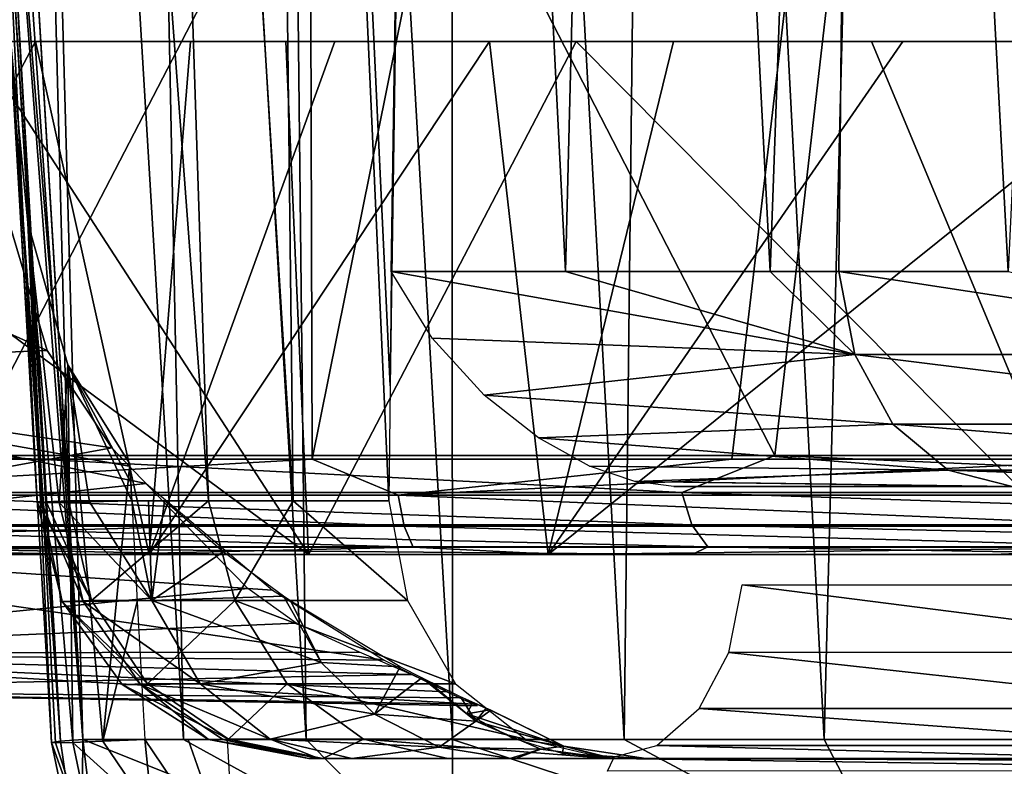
# Model space of a CAD drawing. Header units: millimetres. Extents: x -148 to 148, y -43 to 91.
# Tile 10 of 149: x -111 to -100, y -38 to -30. Entities that reach past the tile are written whole.
import ezdxf

# ---------------------------------------------------------------- set-up
doc = ezdxf.new("R2010")
doc.units = ezdxf.units.MM
doc.header["$LTSCALE"] = 65.185185
for name, color, linetype in [('140', 7, 'CONTINUOUS'), ('141', 7, 'CONTINUOUS'), ('147', 7, 'CONTINUOUS'), ('178', 7, 'CONTINUOUS'), ('183', 7, 'CONTINUOUS'), ('185', 7, 'CONTINUOUS'), ('201', 7, 'CONTINUOUS'), ('211', 7, 'CONTINUOUS'), ('221', 7, 'CONTINUOUS'), ('27', 7, 'CONTINUOUS'), ('30', 7, 'CONTINUOUS'), ('307', 7, 'CONTINUOUS'), ('317', 7, 'CONTINUOUS'), ('34', 7, 'CONTINUOUS'), ('35', 7, 'CONTINUOUS'), ('38', 7, 'CONTINUOUS'), ('39', 7, 'CONTINUOUS'), ('40', 7, 'CONTINUOUS'), ('50', 7, 'CONTINUOUS'), ('52', 7, 'CONTINUOUS'), ('62', 7, 'CONTINUOUS'), ('80', 7, 'CONTINUOUS')]:
    doc.layers.add(name, color=color, linetype=linetype)

msp = doc.modelspace()

# ---------------------------------------------------------------- linework, layer by layer
at = {"layer": '140', "color": 7, "linetype": 'Continuous'}
for points in [[(-104.022, -34.75, -21.032), (-100.424, -34.75, -25.854), (-79.996, -34.75, -23.676), (-104.022, -34.75, -21.032)], [(-79.789, -34.75, -20.77), (-104.022, -34.75, -21.032), (-79.996, -34.75, -23.676), (-79.789, -34.75, -20.77)], [(-103.951, -34.75, -20.97), (-104.022, -34.75, -21.032), (-79.789, -34.75, -20.77), (-103.951, -34.75, -20.97)], [(-103.883, -34.75, -20.905), (-103.951, -34.75, -20.97), (-79.789, -34.75, -20.77), (-103.883, -34.75, -20.905)], [(-80.408, -34.75, -17.922), (-103.883, -34.75, -20.905), (-79.789, -34.75, -20.77), (-80.408, -34.75, -17.922)], [(-81.804, -34.75, -15.365), (-103.883, -34.75, -20.905), (-80.408, -34.75, -17.922), (-81.804, -34.75, -15.365)], [(-97.239, -34.75, -14.261), (-103.883, -34.75, -20.905), (-81.804, -34.75, -15.365), (-97.239, -34.75, -14.261)], [(-100.424, -34.75, -25.854), (-100.294, -34.75, -26.009), (-79.996, -34.75, -23.676), (-100.424, -34.75, -25.854)]]:
    msp.add_3dface(points, dxfattribs=at)
at = {"layer": '141', "color": 7, "linetype": 'Continuous'}
for points in [[(-107.137, -32.381, -20.777), (-102.028, -33.297, -27.474), (-106.685, -33.116, -21.224), (-107.137, -32.381, -20.777)], [(-107.137, -32.381, -20.777), (-105.215, -32.381, -23.716), (-102.028, -33.297, -27.474), (-107.137, -32.381, -20.777)], [(-105.215, -32.381, -23.716), (-102.959, -32.381, -26.702), (-102.028, -33.297, -27.474), (-105.215, -32.381, -23.716)], [(-102.959, -32.381, -26.702), (-102.205, -32.381, -27.615), (-102.028, -33.297, -27.474), (-102.959, -32.381, -26.702)], [(-102.205, -32.381, -27.615), (-100.336, -32.381, -29.733), (-96.219, -33.297, -33.515), (-102.205, -32.381, -27.615)], [(-102.205, -32.381, -27.615), (-96.219, -33.297, -33.515), (-102.028, -33.297, -27.474), (-102.205, -32.381, -27.615)], [(-106.685, -33.116, -21.224), (-102.028, -33.297, -27.474), (-106.113, -33.745, -21.491), (-106.685, -33.116, -21.224)], [(-102.028, -33.297, -27.474), (-101.608, -34.063, -27.12), (-106.113, -33.745, -21.491), (-102.028, -33.297, -27.474)], [(-96.219, -33.297, -33.515), (-95.847, -34.063, -33.111), (-102.028, -33.297, -27.474), (-96.219, -33.297, -33.515)], [(-102.028, -33.297, -27.474), (-95.847, -34.063, -33.111), (-101.608, -34.063, -27.12), (-102.028, -33.297, -27.474)], [(-106.113, -33.745, -21.491), (-101.608, -34.063, -27.12), (-105.514, -34.215, -21.574), (-106.113, -33.745, -21.491)], [(-101.608, -34.063, -27.12), (-101, -34.572, -26.608), (-105.514, -34.215, -21.574), (-101.608, -34.063, -27.12)], [(-95.847, -34.063, -33.111), (-95.31, -34.572, -32.526), (-101.608, -34.063, -27.12), (-95.847, -34.063, -33.111)], [(-101.608, -34.063, -27.12), (-95.31, -34.572, -32.526), (-101, -34.572, -26.608), (-101.608, -34.063, -27.12)], [(-105.514, -34.215, -21.574), (-101, -34.572, -26.608), (-104.951, -34.525, -21.504), (-105.514, -34.215, -21.574)], [(-104.951, -34.525, -21.504), (-101, -34.572, -26.608), (-104.452, -34.696, -21.316), (-104.951, -34.525, -21.504)], [(-101, -34.572, -26.608), (-100.294, -34.75, -26.009), (-104.452, -34.696, -21.316), (-101, -34.572, -26.608)], [(-94.686, -34.75, -31.841), (-95.772, -34.75, -30.82), (-101, -34.572, -26.608), (-94.686, -34.75, -31.841)], [(-95.31, -34.572, -32.526), (-94.686, -34.75, -31.841), (-101, -34.572, -26.608), (-95.31, -34.572, -32.526)], [(-95.772, -34.75, -30.82), (-100.294, -34.75, -26.009), (-101, -34.572, -26.608), (-95.772, -34.75, -30.82)], [(-100.294, -34.75, -26.009), (-100.424, -34.75, -25.854), (-104.452, -34.696, -21.316), (-100.294, -34.75, -26.009)], [(-100.424, -34.75, -25.854), (-104.022, -34.75, -21.032), (-104.452, -34.696, -21.316), (-100.424, -34.75, -25.854)]]:
    msp.add_3dface(points, dxfattribs=at)
at = {"layer": '147', "color": 7, "linetype": 'Continuous'}
for points in [[(-103.416, -36.579, -20.009), (-103.268, -35.833, -20.156), (-97.453, -36.577, -14.047), (-103.416, -36.579, -20.009)], [(-103.268, -35.833, -20.156), (-97.306, -35.833, -14.194), (-97.453, -36.577, -14.047), (-103.268, -35.833, -20.156)], [(-103.744, -37.198, -19.68), (-103.416, -36.579, -20.009), (-97.782, -37.198, -13.718), (-103.744, -37.198, -19.68)], [(-97.782, -37.198, -13.718), (-103.416, -36.579, -20.009), (-97.453, -36.577, -14.047), (-97.782, -37.198, -13.718)], [(-104.209, -37.607, -19.215), (-103.744, -37.198, -19.68), (-98.247, -37.607, -13.253), (-104.209, -37.607, -19.215)], [(-98.247, -37.607, -13.253), (-103.744, -37.198, -19.68), (-97.782, -37.198, -13.718), (-98.247, -37.607, -13.253)], [(-98.785, -37.75, -12.715), (-104.747, -37.75, -18.677), (-104.209, -37.607, -19.215), (-98.785, -37.75, -12.715)], [(-98.785, -37.75, -12.715), (-104.209, -37.607, -19.215), (-98.247, -37.607, -13.253), (-98.785, -37.75, -12.715)]]:
    msp.add_3dface(points, dxfattribs=at)
at = {"layer": '178', "color": 7, "linetype": 'Continuous'}
for points in [[(-116, -33.464, -8.506), (-116, -30.965, -10.412), (-110.93, -33.251, -8.834), (-116, -33.464, -8.506)], [(-110.93, -33.251, -8.834), (-116, -30.965, -10.412), (-111.385, -31.72, -10.039), (-110.93, -33.251, -8.834)], [(-111.385, -31.72, 10.039), (-116, -33.464, 8.506), (-110.93, -33.251, 8.834), (-111.385, -31.72, 10.039)], [(-110.218, -34.323, -7.715), (-116, -33.464, -8.506), (-110.93, -33.251, -8.834), (-110.218, -34.323, -7.715)], [(-110.93, -33.251, 8.834), (-116, -33.464, 8.506), (-110.218, -34.323, 7.715), (-110.93, -33.251, 8.834)], [(-109.841, -34.719, -7.22), (-116, -33.464, -8.506), (-110.026, -34.526, -7.468), (-109.841, -34.719, -7.22)], [(-116, -35.382, -6.017), (-116, -33.464, -8.506), (-109.841, -34.719, -7.22), (-116, -35.382, -6.017)], [(-110.026, -34.526, -7.468), (-116, -33.464, -8.506), (-110.218, -34.323, -7.715), (-110.026, -34.526, -7.468)], [(-116, -33.464, 8.506), (-116, -35.382, 6.017), (-110.218, -34.323, 7.715), (-116, -33.464, 8.506)], [(-110.218, -34.323, 7.715), (-116, -35.382, 6.017), (-109.386, -35.193, 6.549), (-110.218, -34.323, 7.715)], [(-108.448, -35.894, -5.34), (-116, -35.382, -6.017), (-109.841, -34.719, -7.22), (-108.448, -35.894, -5.34)], [(-109.386, -35.193, 6.549), (-116, -35.382, 6.017), (-108.718, -35.876, 5.365), (-109.386, -35.193, 6.549)], [(-116, -36.589, -3.115), (-116, -35.382, -6.017), (-107.214, -36.663, -3.417), (-116, -36.589, -3.115)], [(-107.214, -36.663, -3.417), (-116, -35.382, -6.017), (-108.448, -35.894, -5.34), (-107.214, -36.663, -3.417)], [(-116, -35.382, 6.017), (-116, -36.589, 3.115), (-108.718, -35.876, 5.365), (-116, -35.382, 6.017)], [(-108.718, -35.876, 5.365), (-116, -36.589, 3.115), (-108.187, -36.257, 4.535), (-108.718, -35.876, 5.365)], [(-108.187, -36.257, 4.535), (-116, -36.589, 3.115), (-107.487, -36.577, 3.681), (-108.187, -36.257, 4.535)], [(-107.487, -36.577, 3.681), (-116, -36.589, 3.115), (-106.913, -36.824, 2.833), (-107.487, -36.577, 3.681)], [(-116, -37, 0), (-116, -36.589, -3.115), (-106.23, -37.149, -0.72), (-116, -37, 0)], [(-106.23, -37.149, -0.72), (-116, -36.589, -3.115), (-106.526, -37.015, -1.908), (-106.23, -37.149, -0.72)], [(-106.526, -37.015, -1.908), (-116, -36.589, -3.115), (-107.214, -36.663, -3.417), (-106.526, -37.015, -1.908)], [(-116, -36.589, 3.115), (-116, -37, 0), (-106.913, -36.824, 2.833), (-116, -36.589, 3.115)], [(-106.913, -36.824, 2.833), (-116, -37, 0), (-106.385, -37.08, 1.458), (-106.913, -36.824, 2.833)], [(-106.385, -37.08, 1.458), (-116, -37, 0), (-106.19, -37.167, 0.338), (-106.385, -37.08, 1.458)], [(-106.19, -37.167, 0.338), (-116, -37, 0), (-106.23, -37.149, -0.72), (-106.19, -37.167, 0.338)]]:
    msp.add_3dface(points, dxfattribs=at)
at = {"layer": '183', "color": 7, "linetype": 'Continuous'}
for points in [[(-109.806, -35.5, 50.096), (-117.376, -35.5, 45.982), (-114.07, -35.5, 46.868), (-109.806, -35.5, 50.096)], [(-108.729, -35.5, 52.581), (-117.376, -35.5, 45.982), (-109.806, -35.5, 50.096), (-108.729, -35.5, 52.581)], [(-110.398, -35.5, -56.421), (-116.861, -35.5, -50.073), (-115.991, -35.5, -52.54), (-110.398, -35.5, -56.421)], [(-108.051, -35.5, -56.211), (-116.861, -35.5, -50.073), (-110.398, -35.5, -56.421), (-108.051, -35.5, -56.211)], [(-105.283, -35.5, -59.603), (-108.051, -35.5, -56.211), (-110.398, -35.5, -56.421), (-105.283, -35.5, -59.603)], [(-105.407, -35.5, 53.106), (-108.729, -35.5, 52.581), (-109.806, -35.5, 50.096), (-105.407, -35.5, 53.106)], [(-103.819, -35.5, 55.798), (-108.729, -35.5, 52.581), (-105.407, -35.5, 53.106), (-103.819, -35.5, 55.798)], [(-99.483, -35.5, -61.209), (-108.051, -35.5, -56.211), (-100.498, -35.5, -62.308), (-99.483, -35.5, -61.209)], [(-100.498, -35.5, -62.308), (-108.051, -35.5, -56.211), (-105.283, -35.5, -59.603), (-100.498, -35.5, -62.308)], [(-96.326, -35.5, 58.497), (-103.819, -35.5, 55.798), (-105.407, -35.5, 53.106), (-96.326, -35.5, 58.497)], [(-98.492, -35.5, 58.917), (-103.819, -35.5, 55.798), (-96.326, -35.5, 58.497), (-98.492, -35.5, 58.917)], [(-95.727, -35.5, -64.779), (-99.483, -35.5, -61.209), (-100.498, -35.5, -62.308), (-95.727, -35.5, -64.779)]]:
    msp.add_3dface(points, dxfattribs=at)
at = {"layer": '185', "color": 7, "linetype": 'Continuous'}
for points in [[(-108.166, 18.476, -55.748), (-96.948, 20.399, -62.059), (-108.009, -34.448, -59.121), (-108.166, 18.476, -55.748)], [(-108.009, -34.448, -59.121), (-96.948, 20.399, -62.059), (-103.382, -34.448, -61.854), (-108.009, -34.448, -59.121)], [(-103.382, -34.448, -61.854), (-96.948, 20.399, -62.059), (-98.919, -34.448, -64.276), (-103.382, -34.448, -61.854)], [(-113.307, 17.616, -52.343), (-108.166, 18.476, -55.748), (-113.021, -34.448, -55.867), (-113.307, 17.616, -52.343)], [(-113.021, -34.448, -55.867), (-108.166, 18.476, -55.748), (-108.009, -34.448, -59.121), (-113.021, -34.448, -55.867)]]:
    msp.add_3dface(points, dxfattribs=at)
at = {"layer": '201', "color": 7, "linetype": 'Continuous'}
for points in [[(-107.345, -25.784, 53.775), (-112.355, -25.773, 50.243), (-111.815, -34.409, 51.618), (-107.345, -25.784, 53.775)], [(-102.91, -34.409, 57.514), (-107.345, -25.784, 53.775), (-111.815, -34.409, 51.618), (-102.91, -34.409, 57.514)], [(-101.917, -25.795, 57.193), (-107.345, -25.784, 53.775), (-102.91, -34.409, 57.514), (-101.917, -25.795, 57.193)], [(-97.945, -34.409, 60.362), (-101.917, -25.795, 57.193), (-102.91, -34.409, 57.514), (-97.945, -34.409, 60.362)], [(-96.102, -25.806, 60.463), (-101.917, -25.795, 57.193), (-97.945, -34.409, 60.362), (-96.102, -25.806, 60.463)]]:
    msp.add_3dface(points, dxfattribs=at)
at = {"layer": '211', "color": 7, "linetype": 'Continuous'}
for points in [[(-116.861, -35.5, -50.073), (-108.051, -35.5, -56.211), (-115.697, -29.846, -50.579), (-116.861, -35.5, -50.073)], [(-115.697, -29.846, -50.579), (-108.051, -35.5, -56.211), (-111.719, -29.846, -53.433), (-115.697, -29.846, -50.579)], [(-111.719, -29.846, -53.433), (-108.051, -35.5, -56.211), (-108.301, -29.846, -55.698), (-111.719, -29.846, -53.433)], [(-108.301, -29.846, -55.698), (-108.051, -35.5, -56.211), (-105.101, -29.846, -57.68), (-108.301, -29.846, -55.698)], [(-108.051, -35.5, -56.211), (-99.483, -35.5, -61.209), (-105.101, -29.846, -57.68), (-108.051, -35.5, -56.211)], [(-105.101, -29.846, -57.68), (-99.483, -35.5, -61.209), (-101.843, -29.846, -59.574), (-105.101, -29.846, -57.68)], [(-101.843, -29.846, -59.574), (-99.483, -35.5, -61.209), (-98.325, -29.846, -61.491), (-101.843, -29.846, -59.574)]]:
    msp.add_3dface(points, dxfattribs=at)
at = {"layer": '221', "color": 7, "linetype": 'Continuous'}
for points in [[(-109.806, -35.5, 50.096), (-114.07, -35.5, 46.868), (-111.06, -29.845, 48.539), (-109.806, -35.5, 50.096)], [(-111.06, -29.845, 48.539), (-114.07, -35.5, 46.868), (-113.129, -29.845, 46.956), (-111.06, -29.845, 48.539)], [(-109.35, -29.845, 49.789), (-109.806, -35.5, 50.096), (-111.06, -29.845, 48.539), (-109.35, -29.845, 49.789)], [(-105.407, -35.5, 53.106), (-109.806, -35.5, 50.096), (-106.056, -29.845, 52.061), (-105.407, -35.5, 53.106)], [(-106.056, -29.845, 52.061), (-109.806, -35.5, 50.096), (-107.761, -29.845, 50.907), (-106.056, -29.845, 52.061)], [(-107.761, -29.845, 50.907), (-109.806, -35.5, 50.096), (-109.35, -29.845, 49.789), (-107.761, -29.845, 50.907)], [(-104.025, -29.845, 53.383), (-105.407, -35.5, 53.106), (-106.056, -29.845, 52.061), (-104.025, -29.845, 53.383)], [(-96.326, -35.5, 58.497), (-105.407, -35.5, 53.106), (-98.359, -29.845, 56.783), (-96.326, -35.5, 58.497)], [(-98.359, -29.845, 56.783), (-105.407, -35.5, 53.106), (-101.499, -29.845, 54.948), (-98.359, -29.845, 56.783)], [(-101.499, -29.845, 54.948), (-105.407, -35.5, 53.106), (-104.025, -29.845, 53.383), (-101.499, -29.845, 54.948)]]:
    msp.add_3dface(points, dxfattribs=at)
at = {"layer": '27', "color": 7, "linetype": 'Continuous'}
for points in [[(-108.047, -37.75, -11.323), (-107.89, -37.75, -12.123), (-107.936, -37.75, -10.514), (-108.047, -37.75, -11.323)], [(-107.936, -37.75, -10.514), (-107.89, -37.75, -12.123), (-107.572, -37.75, -9.785), (-107.936, -37.75, -10.514)], [(-107.89, -37.75, -12.123), (-106.515, -37.75, -15.359), (-107.572, -37.75, -9.785), (-107.89, -37.75, -12.123)], [(-107.572, -37.75, -9.785), (-106.515, -37.75, -15.359), (-105.829, -37.75, -6.805), (-107.572, -37.75, -9.785)], [(-106.515, -37.75, -15.359), (-104.747, -37.75, -18.677), (-105.829, -37.75, -6.805), (-106.515, -37.75, -15.359)], [(-105.829, -37.75, -6.805), (-104.747, -37.75, -18.677), (-105.769, -37.75, -6.673), (-105.829, -37.75, -6.805)], [(-105.769, -37.75, -6.673), (-104.747, -37.75, -18.677), (-104.722, -37.75, -3.522), (-105.769, -37.75, -6.673)], [(-104.747, -37.75, -18.677), (-98.785, -37.75, -12.715), (-104.722, -37.75, -3.522), (-104.747, -37.75, -18.677)], [(-104.722, -37.75, -3.522), (-98.785, -37.75, -12.715), (-104.691, -37.75, -3.382), (-104.722, -37.75, -3.522)], [(-104.691, -37.75, -3.382), (-98.785, -37.75, -12.715), (-104.332, -37.75, -0.074), (-104.691, -37.75, -3.382)], [(-98.785, -37.75, -12.715), (-96.213, -37.75, -10.741), (-104.688, -37.75, 3.367), (-98.785, -37.75, -12.715)], [(-104.688, -37.75, 3.367), (-96.213, -37.75, -10.741), (-93.812, -37.75, 8.88), (-104.688, -37.75, 3.367)], [(-104.332, -37.75, -0.008), (-98.785, -37.75, -12.715), (-104.688, -37.75, 3.367), (-104.332, -37.75, -0.008)], [(-104.332, -37.75, -0.074), (-98.785, -37.75, -12.715), (-104.332, -37.75, -0.008), (-104.332, -37.75, -0.074)]]:
    msp.add_3dface(points, dxfattribs=at)
at = {"layer": '30', "color": 7, "linetype": 'Continuous'}
for points in [[(-111.669, -18.825, -12.967), (-111.536, -3, -15.579), (-110.697, -34.907, -13.17), (-111.669, -18.825, -12.967)], [(-110.538, -37.538, 13.201), (-111.506, -3, 15.65), (-111.591, -20.117, 12.984), (-110.538, -37.538, 13.201)], [(-110.697, -34.907, -13.17), (-111.536, -3, -15.579), (-109.153, -34.907, -16.787), (-110.697, -34.907, -13.17)], [(-111.536, -3, -15.579), (-110.198, -3, -18.443), (-109.153, -34.907, -16.787), (-111.536, -3, -15.579)], [(-110.538, -37.538, 13.201), (-109.426, -37.538, 15.879), (-111.506, -3, 15.65), (-110.538, -37.538, 13.201)], [(-111.506, -3, 15.65), (-109.426, -37.538, 15.879), (-110.125, -3, 18.587), (-111.506, -3, 15.65)], [(-109.153, -34.907, -16.787), (-110.198, -3, -18.443), (-108.217, -34.907, -18.621), (-109.153, -34.907, -16.787)], [(-110.198, -3, -18.443), (-108.592, -3, -21.346), (-108.217, -34.907, -18.621), (-110.198, -3, -18.443)], [(-109.426, -37.538, 15.879), (-108.075, -37.538, 18.595), (-110.125, -3, 18.587), (-109.426, -37.538, 15.879)], [(-110.125, -3, 18.587), (-108.075, -37.538, 18.595), (-108.459, -3, 21.565), (-110.125, -3, 18.587)], [(-108.217, -34.907, -18.621), (-108.592, -3, -21.346), (-107.164, -34.907, -20.475), (-108.217, -34.907, -18.621)], [(-107.164, -34.907, -20.475), (-108.592, -3, -21.346), (-107.15, -33.643, -20.626), (-107.164, -34.907, -20.475)], [(-108.592, -3, -21.346), (-106.692, -3, -24.29), (-107.15, -33.643, -20.626), (-108.592, -3, -21.346)], [(-108.075, -37.538, 18.595), (-106.463, -37.538, 21.354), (-108.459, -3, 21.565), (-108.075, -37.538, 18.595)], [(-108.459, -3, 21.565), (-106.463, -37.538, 21.354), (-106.485, -3, 24.587), (-108.459, -3, 21.565)], [(-107.15, -33.643, -20.626), (-106.692, -3, -24.29), (-107.137, -32.381, -20.777), (-107.15, -33.643, -20.626)], [(-107.137, -32.381, -20.777), (-106.692, -3, -24.29), (-105.215, -32.381, -23.716), (-107.137, -32.381, -20.777)], [(-106.692, -3, -24.29), (-104.473, -3, -27.275), (-105.215, -32.381, -23.716), (-106.692, -3, -24.29)], [(-106.463, -37.538, 21.354), (-104.569, -37.538, 24.156), (-106.485, -3, 24.587), (-106.463, -37.538, 21.354)], [(-106.485, -3, 24.587), (-104.569, -37.538, 24.156), (-104.172, -3, 27.651), (-106.485, -3, 24.587)], [(-105.215, -32.381, -23.716), (-104.473, -3, -27.275), (-102.959, -32.381, -26.702), (-105.215, -32.381, -23.716)], [(-104.569, -37.538, 24.156), (-102.365, -37.538, 27.002), (-104.172, -3, 27.651), (-104.569, -37.538, 24.156)], [(-104.473, -3, -27.275), (-101.906, -3, -30.298), (-102.959, -32.381, -26.702), (-104.473, -3, -27.275)], [(-104.172, -3, 27.651), (-102.365, -37.538, 27.002), (-101.488, -3, 30.755), (-104.172, -3, 27.651)], [(-102.959, -32.381, -26.702), (-101.906, -3, -30.298), (-102.205, -32.381, -27.615), (-102.959, -32.381, -26.702)], [(-102.365, -37.538, 27.002), (-99.823, -37.538, 29.888), (-101.488, -3, 30.755), (-102.365, -37.538, 27.002)], [(-102.205, -32.381, -27.615), (-101.906, -3, -30.298), (-100.336, -32.381, -29.733), (-102.205, -32.381, -27.615)], [(-101.906, -3, -30.298), (-98.958, -3, -33.354), (-100.336, -32.381, -29.733), (-101.906, -3, -30.298)], [(-101.488, -3, 30.755), (-99.823, -37.538, 29.888), (-98.4, -3, 33.892), (-101.488, -3, 30.755)]]:
    msp.add_3dface(points, dxfattribs=at)
at = {"layer": '307', "color": 7, "linetype": 'Continuous'}
for points in [[(-111.815, -34.409, 51.618), (-113.889, -34.818, 50.008), (-103.935, -34.818, 56.835), (-111.815, -34.409, 51.618)], [(-102.91, -34.409, 57.514), (-111.815, -34.409, 51.618), (-103.935, -34.818, 56.835), (-102.91, -34.409, 57.514)], [(-102.91, -34.409, 57.514), (-103.935, -34.818, 56.835), (-93.39, -34.818, 62.691), (-102.91, -34.409, 57.514)], [(-97.945, -34.409, 60.362), (-102.91, -34.409, 57.514), (-93.39, -34.818, 62.691), (-97.945, -34.409, 60.362)], [(-113.889, -34.818, 50.008), (-103.825, -35.174, 56.656), (-103.935, -34.818, 56.835), (-113.889, -34.818, 50.008)], [(-113.762, -35.174, 49.842), (-103.825, -35.174, 56.656), (-113.889, -34.818, 50.008), (-113.762, -35.174, 49.842)], [(-103.935, -34.818, 56.835), (-93.297, -35.174, 62.504), (-93.39, -34.818, 62.691), (-103.935, -34.818, 56.835)], [(-103.825, -35.174, 56.656), (-93.297, -35.174, 62.504), (-103.935, -34.818, 56.835), (-103.825, -35.174, 56.656)], [(-113.558, -35.415, 49.576), (-103.649, -35.415, 56.371), (-113.762, -35.174, 49.842), (-113.558, -35.415, 49.576)], [(-113.762, -35.174, 49.842), (-103.649, -35.415, 56.371), (-103.825, -35.174, 56.656), (-113.762, -35.174, 49.842)], [(-103.649, -35.415, 56.371), (-93.146, -35.415, 62.204), (-103.825, -35.174, 56.656), (-103.649, -35.415, 56.371)], [(-103.825, -35.174, 56.656), (-93.146, -35.415, 62.204), (-93.297, -35.174, 62.504), (-103.825, -35.174, 56.656)], [(-117.376, -35.5, 45.982), (-108.729, -35.5, 52.581), (-113.558, -35.415, 49.576), (-117.376, -35.5, 45.982)], [(-113.558, -35.415, 49.576), (-103.819, -35.5, 55.798), (-103.649, -35.415, 56.371), (-113.558, -35.415, 49.576)], [(-108.729, -35.5, 52.581), (-103.819, -35.5, 55.798), (-113.558, -35.415, 49.576), (-108.729, -35.5, 52.581)], [(-103.819, -35.5, 55.798), (-98.492, -35.5, 58.917), (-103.649, -35.415, 56.371), (-103.819, -35.5, 55.798)], [(-103.649, -35.415, 56.371), (-98.492, -35.5, 58.917), (-93.146, -35.415, 62.204), (-103.649, -35.415, 56.371)]]:
    msp.add_3dface(points, dxfattribs=at)
at = {"layer": '317', "color": 7, "linetype": 'Continuous'}
for points in [[(-113.021, -34.448, -55.867), (-108.009, -34.448, -59.121), (-115.035, -34.845, -54.388), (-113.021, -34.448, -55.867)], [(-115.035, -34.845, -54.388), (-108.009, -34.448, -59.121), (-107.06, -34.845, -59.631), (-115.035, -34.845, -54.388)], [(-108.009, -34.448, -59.121), (-103.382, -34.448, -61.854), (-107.06, -34.845, -59.631), (-108.009, -34.448, -59.121)], [(-103.382, -34.448, -61.854), (-98.919, -34.448, -64.276), (-107.06, -34.845, -59.631), (-103.382, -34.448, -61.854)], [(-107.06, -34.845, -59.631), (-98.919, -34.448, -64.276), (-98.742, -34.845, -64.3), (-107.06, -34.845, -59.631)], [(-115.035, -34.845, -54.388), (-106.996, -35.188, -59.421), (-114.948, -35.188, -54.189), (-115.035, -34.845, -54.388)], [(-115.035, -34.845, -54.388), (-107.06, -34.845, -59.631), (-106.996, -35.188, -59.421), (-115.035, -34.845, -54.388)], [(-107.06, -34.845, -59.631), (-98.7, -35.188, -64.082), (-106.996, -35.188, -59.421), (-107.06, -34.845, -59.631)], [(-107.06, -34.845, -59.631), (-98.742, -34.845, -64.3), (-98.7, -35.188, -64.082), (-107.06, -34.845, -59.631)], [(-106.896, -35.419, -59.095), (-114.813, -35.419, -53.879), (-114.948, -35.188, -54.189), (-106.896, -35.419, -59.095)], [(-106.996, -35.188, -59.421), (-106.896, -35.419, -59.095), (-114.948, -35.188, -54.189), (-106.996, -35.188, -59.421)], [(-98.634, -35.419, -63.743), (-106.896, -35.419, -59.095), (-106.996, -35.188, -59.421), (-98.634, -35.419, -63.743)], [(-98.7, -35.188, -64.082), (-98.634, -35.419, -63.743), (-106.996, -35.188, -59.421), (-98.7, -35.188, -64.082)], [(-110.398, -35.5, -56.421), (-115.991, -35.5, -52.54), (-114.813, -35.419, -53.879), (-110.398, -35.5, -56.421)], [(-106.896, -35.419, -59.095), (-110.398, -35.5, -56.421), (-114.813, -35.419, -53.879), (-106.896, -35.419, -59.095)], [(-105.283, -35.5, -59.603), (-110.398, -35.5, -56.421), (-106.896, -35.419, -59.095), (-105.283, -35.5, -59.603)], [(-98.634, -35.419, -63.743), (-105.283, -35.5, -59.603), (-106.896, -35.419, -59.095), (-98.634, -35.419, -63.743)], [(-100.498, -35.5, -62.308), (-105.283, -35.5, -59.603), (-98.634, -35.419, -63.743), (-100.498, -35.5, -62.308)], [(-95.727, -35.5, -64.779), (-100.498, -35.5, -62.308), (-98.634, -35.419, -63.743), (-95.727, -35.5, -64.779)]]:
    msp.add_3dface(points, dxfattribs=at)
at = {"layer": '34', "color": 7, "linetype": 'Continuous'}
for points in [[(-106.467, -39.167, 20.708), (-110.538, -37.538, 13.201), (-110.438, -38.365, 13.164), (-106.467, -39.167, 20.708)], [(-109.426, -37.538, 15.879), (-110.538, -37.538, 13.201), (-106.467, -39.167, 20.708), (-109.426, -37.538, 15.879)], [(-108.075, -37.538, 18.595), (-109.426, -37.538, 15.879), (-106.467, -39.167, 20.708), (-108.075, -37.538, 18.595)], [(-106.463, -37.538, 21.354), (-108.075, -37.538, 18.595), (-106.467, -39.167, 20.708), (-106.463, -37.538, 21.354)], [(-106.463, -37.538, 21.354), (-106.467, -39.167, 20.708), (-101.52, -39.167, 27.483), (-106.463, -37.538, 21.354)], [(-104.569, -37.538, 24.156), (-106.463, -37.538, 21.354), (-101.52, -39.167, 27.483), (-104.569, -37.538, 24.156)], [(-102.365, -37.538, 27.002), (-104.569, -37.538, 24.156), (-101.52, -39.167, 27.483), (-102.365, -37.538, 27.002)], [(-99.823, -37.538, 29.888), (-102.365, -37.538, 27.002), (-101.52, -39.167, 27.483), (-99.823, -37.538, 29.888)], [(-99.823, -37.538, 29.888), (-101.52, -39.167, 27.483), (-95.74, -39.167, 33.437), (-99.823, -37.538, 29.888)]]:
    msp.add_3dface(points, dxfattribs=at)
at = {"layer": '35', "color": 7, "linetype": 'Continuous'}
for points in [[(-109.376, -37.538, 7.358), (-108.863, -39.01, 7.059), (-109.854, -37.538, 8.064), (-109.376, -37.538, 7.358)], [(-109.854, -37.538, 8.064), (-108.863, -39.01, 7.059), (-109.768, -38.365, 8.126), (-109.854, -37.538, 8.064)], [(-108.947, -37.538, 6.639), (-108.863, -39.01, 7.059), (-109.376, -37.538, 7.358), (-108.947, -37.538, 6.639)]]:
    msp.add_3dface(points, dxfattribs=at)
at = {"layer": '38', "color": 7, "linetype": 'Continuous'}
for points in [[(-111.669, -18.825, -12.967), (-110.697, -34.907, -13.17), (-111.541, -24.57, -12.266), (-111.669, -18.825, -12.967)], [(-111.541, -24.57, -12.266), (-110.941, -34.919, -12.304), (-111.424, -27.181, -12.088), (-111.541, -24.57, -12.266)], [(-110.697, -34.907, -13.17), (-110.941, -34.919, -12.304), (-111.541, -24.57, -12.266), (-110.697, -34.907, -13.17)], [(-111.424, -27.181, -12.088), (-111.04, -34.926, -11.409), (-111.347, -29.711, -11.377), (-111.424, -27.181, -12.088)], [(-110.941, -34.919, -12.304), (-111.04, -34.926, -11.409), (-111.424, -27.181, -12.088), (-110.941, -34.919, -12.304)], [(-111.347, -29.711, -11.377), (-110.992, -34.928, -10.511), (-111.144, -31.845, -10.289), (-111.347, -29.711, -11.377)], [(-111.04, -34.926, -11.409), (-110.992, -34.928, -10.511), (-111.347, -29.711, -11.377), (-111.04, -34.926, -11.409)], [(-111.144, -31.845, -10.289), (-110.798, -34.926, -9.63), (-110.704, -33.408, -9.114), (-111.144, -31.845, -10.289)], [(-110.992, -34.928, -10.511), (-110.798, -34.926, -9.63), (-111.144, -31.845, -10.289), (-110.992, -34.928, -10.511)], [(-110.798, -34.926, -9.63), (-110.464, -34.919, -8.796), (-110.704, -33.408, -9.114), (-110.798, -34.926, -9.63)], [(-110.02, -34.502, -8.021), (-110.704, -33.408, -9.114), (-110.009, -34.705, -8.024), (-110.02, -34.502, -8.021)], [(-110.464, -34.919, -8.796), (-109.998, -34.907, -8.027), (-110.704, -33.408, -9.114), (-110.464, -34.919, -8.796)], [(-110.704, -33.408, -9.114), (-109.998, -34.907, -8.027), (-110.009, -34.705, -8.024), (-110.704, -33.408, -9.114)]]:
    msp.add_3dface(points, dxfattribs=at)
at = {"layer": '39', "color": 7, "linetype": 'Continuous'}
for points in [[(-110.538, -37.538, 13.201), (-111.591, -20.117, 12.984), (-112.906, -3, 11.403), (-110.538, -37.538, 13.201)], [(-110.538, -37.538, 13.201), (-112.906, -3, 11.403), (-111.541, -24.57, 12.266), (-110.538, -37.538, 13.201)], [(-110.783, -37.559, 12.337), (-110.538, -37.538, 13.201), (-111.541, -24.57, 12.266), (-110.783, -37.559, 12.337)], [(-111.424, -27.181, 12.088), (-110.783, -37.559, 12.337), (-111.541, -24.57, 12.266), (-111.424, -27.181, 12.088)], [(-111.347, -29.711, 11.377), (-110.783, -37.559, 12.337), (-111.424, -27.181, 12.088), (-111.347, -29.711, 11.377)], [(-110.884, -37.572, 11.446), (-110.783, -37.559, 12.337), (-111.347, -29.711, 11.377), (-110.884, -37.572, 11.446)], [(-111.144, -31.845, 10.289), (-110.884, -37.572, 11.446), (-111.347, -29.711, 11.377), (-111.144, -31.845, 10.289)], [(-110.704, -33.408, 9.114), (-110.648, -37.572, 9.669), (-111.144, -31.845, 10.289), (-110.704, -33.408, 9.114)], [(-110.648, -37.572, 9.669), (-110.838, -37.576, 10.547), (-111.144, -31.845, 10.289), (-110.648, -37.572, 9.669)], [(-110.838, -37.576, 10.547), (-110.884, -37.572, 11.446), (-111.144, -31.845, 10.289), (-110.838, -37.576, 10.547)], [(-110.02, -34.502, 8.021), (-110.317, -37.559, 8.834), (-110.704, -33.408, 9.114), (-110.02, -34.502, 8.021)], [(-110.317, -37.559, 8.834), (-110.648, -37.572, 9.669), (-110.704, -33.408, 9.114), (-110.317, -37.559, 8.834)], [(-109.937, -36.019, 8.042), (-110.317, -37.559, 8.834), (-110.02, -34.502, 8.021), (-109.937, -36.019, 8.042)], [(-109.854, -37.538, 8.064), (-110.317, -37.559, 8.834), (-109.937, -36.019, 8.042), (-109.854, -37.538, 8.064)]]:
    msp.add_3dface(points, dxfattribs=at)
at = {"layer": '40', "color": 7, "linetype": 'Continuous'}
for points in [[(-110.538, -37.538, 13.201), (-110.783, -37.559, 12.337), (-110.552, -39.151, 11.49), (-110.538, -37.538, 13.201)], [(-110.438, -38.365, 13.164), (-110.538, -37.538, 13.201), (-110.552, -39.151, 11.49), (-110.438, -38.365, 13.164)], [(-109.854, -37.538, 8.064), (-109.768, -38.365, 8.126), (-110.317, -37.559, 8.834), (-109.854, -37.538, 8.064)], [(-110.783, -37.559, 12.337), (-110.884, -37.572, 11.446), (-110.552, -39.151, 11.49), (-110.783, -37.559, 12.337)], [(-110.884, -37.572, 11.446), (-110.316, -39.152, 9.713), (-110.552, -39.151, 11.49), (-110.884, -37.572, 11.446)], [(-110.884, -37.572, 11.446), (-110.838, -37.576, 10.547), (-110.316, -39.152, 9.713), (-110.884, -37.572, 11.446)], [(-110.838, -37.576, 10.547), (-110.648, -37.572, 9.669), (-110.316, -39.152, 9.713), (-110.838, -37.576, 10.547)], [(-109.768, -38.365, 8.126), (-110.648, -37.572, 9.669), (-110.317, -37.559, 8.834), (-109.768, -38.365, 8.126)], [(-110.648, -37.572, 9.669), (-109.768, -38.365, 8.126), (-110.316, -39.152, 9.713), (-110.648, -37.572, 9.669)]]:
    msp.add_3dface(points, dxfattribs=at)
at = {"layer": '50', "color": 7, "linetype": 'Continuous'}
for points in [[(-110.697, -34.907, -13.17), (-109.153, -34.907, -16.787), (-110.443, -36.006, -13.075), (-110.697, -34.907, -13.17)], [(-109.153, -34.907, -16.787), (-108.861, -36.006, -16.768), (-110.443, -36.006, -13.075), (-109.153, -34.907, -16.787)], [(-109.153, -34.907, -16.787), (-108.217, -34.907, -18.621), (-108.861, -36.006, -16.768), (-109.153, -34.907, -16.787)], [(-108.217, -34.907, -18.621), (-106.958, -36.006, -20.291), (-108.861, -36.006, -16.768), (-108.217, -34.907, -18.621)], [(-108.217, -34.907, -18.621), (-107.164, -34.907, -20.475), (-106.958, -36.006, -20.291), (-108.217, -34.907, -18.621)], [(-108.861, -36.006, -16.768), (-109.824, -36.927, -12.844), (-110.443, -36.006, -13.075), (-108.861, -36.006, -16.768)], [(-108.284, -36.927, -16.445), (-109.824, -36.927, -12.844), (-108.861, -36.006, -16.768), (-108.284, -36.927, -16.445)], [(-106.43, -36.927, -19.886), (-108.284, -36.927, -16.445), (-108.861, -36.006, -16.768), (-106.43, -36.927, -19.886)], [(-106.958, -36.006, -20.291), (-106.43, -36.927, -19.886), (-108.861, -36.006, -16.768), (-106.958, -36.006, -20.291)], [(-108.284, -36.927, -16.445), (-108.93, -37.537, -12.511), (-109.824, -36.927, -12.844), (-108.284, -36.927, -16.445)], [(-107.444, -37.537, -15.988), (-108.93, -37.537, -12.511), (-108.284, -36.927, -16.445), (-107.444, -37.537, -15.988)], [(-105.656, -37.537, -19.32), (-107.444, -37.537, -15.988), (-108.284, -36.927, -16.445), (-105.656, -37.537, -19.32)], [(-106.43, -36.927, -19.886), (-105.656, -37.537, -19.32), (-108.284, -36.927, -16.445), (-106.43, -36.927, -19.886)], [(-107.444, -37.537, -15.988), (-107.89, -37.75, -12.123), (-108.93, -37.537, -12.511), (-107.444, -37.537, -15.988)], [(-106.515, -37.75, -15.359), (-107.89, -37.75, -12.123), (-107.444, -37.537, -15.988), (-106.515, -37.75, -15.359)], [(-105.656, -37.537, -19.32), (-104.747, -37.75, -18.677), (-107.444, -37.537, -15.988), (-105.656, -37.537, -19.32)], [(-104.747, -37.75, -18.677), (-106.515, -37.75, -15.359), (-107.444, -37.537, -15.988), (-104.747, -37.75, -18.677)]]:
    msp.add_3dface(points, dxfattribs=at)
at = {"layer": '52', "color": 7, "linetype": 'Continuous'}
for points in [[(-109.814, -34.907, -7.768), (-109.998, -34.907, -8.027), (-109.778, -36.006, -8.186), (-109.814, -34.907, -7.768)], [(-109.637, -34.907, -7.507), (-109.814, -34.907, -7.768), (-109.778, -36.006, -8.186), (-109.637, -34.907, -7.507)], [(-108.99, -35.471, -6.605), (-109.637, -34.907, -7.507), (-109.778, -36.006, -8.186), (-108.99, -35.471, -6.605)], [(-108.326, -35.958, -5.662), (-108.99, -35.471, -6.605), (-109.778, -36.006, -8.186), (-108.326, -35.958, -5.662)], [(-107.911, -36.689, -5.852), (-108.326, -35.958, -5.662), (-109.778, -36.006, -8.186), (-107.911, -36.689, -5.852)], [(-109.244, -36.926, -8.573), (-107.911, -36.689, -5.852), (-109.778, -36.006, -8.186), (-109.244, -36.926, -8.573)], [(-108.326, -35.958, -5.662), (-107.911, -36.689, -5.852), (-108.245, -36.013, -5.542), (-108.326, -35.958, -5.662)], [(-108.245, -36.013, -5.542), (-107.911, -36.689, -5.852), (-107.038, -36.737, -3.535), (-108.245, -36.013, -5.542)], [(-107.322, -37.261, -6.122), (-107.911, -36.689, -5.852), (-109.244, -36.926, -8.573), (-107.322, -37.261, -6.122)], [(-107.911, -36.689, -5.852), (-107.322, -37.261, -6.122), (-107.038, -36.737, -3.535), (-107.911, -36.689, -5.852)], [(-107.038, -36.737, -3.535), (-107.322, -37.261, -6.122), (-106.802, -36.86, -3.053), (-107.038, -36.737, -3.535)], [(-106.802, -36.86, -3.053), (-107.322, -37.261, -6.122), (-106.205, -37.337, -3.19), (-106.802, -36.86, -3.053)], [(-106.802, -36.86, -3.053), (-106.205, -37.337, -3.19), (-106.373, -37.068, -1.969), (-106.802, -36.86, -3.053)], [(-106.746, -36.889, 2.928), (-106.238, -37.13, 1.504), (-106.303, -37.255, 3.023), (-106.746, -36.889, 2.928)], [(-108.472, -37.536, -9.133), (-107.322, -37.261, -6.122), (-109.244, -36.926, -8.573), (-108.472, -37.536, -9.133)], [(-106.373, -37.068, -1.969), (-106.205, -37.337, -3.19), (-106.09, -37.195, -0.743), (-106.373, -37.068, -1.969)], [(-106.238, -37.13, 1.504), (-106.051, -37.211, 0.348), (-106.303, -37.255, 3.023), (-106.238, -37.13, 1.504)], [(-106.051, -37.211, 0.348), (-105.236, -37.611, -0.07), (-106.303, -37.255, 3.023), (-106.051, -37.211, 0.348)], [(-106.09, -37.195, -0.743), (-106.205, -37.337, -3.19), (-106.041, -37.216, -0.066), (-106.09, -37.195, -0.743)], [(-106.041, -37.216, -0.066), (-106.205, -37.337, -3.19), (-105.236, -37.611, -0.07), (-106.041, -37.216, -0.066)], [(-106.041, -37.216, -0.066), (-105.236, -37.611, -0.07), (-106.051, -37.211, 0.348), (-106.041, -37.216, -0.066)], [(-106.608, -37.625, -6.449), (-107.322, -37.261, -6.122), (-108.472, -37.536, -9.133), (-106.608, -37.625, -6.449)], [(-107.322, -37.261, -6.122), (-106.608, -37.625, -6.449), (-106.205, -37.337, -3.19), (-107.322, -37.261, -6.122)], [(-106.303, -37.255, 3.023), (-105.236, -37.611, -0.07), (-105.8, -37.526, 3.13), (-106.303, -37.255, 3.023)], [(-106.205, -37.337, -3.19), (-106.608, -37.625, -6.449), (-105.49, -37.645, -3.35), (-106.205, -37.337, -3.19)], [(-106.205, -37.337, -3.19), (-105.49, -37.645, -3.35), (-105.236, -37.611, -0.07), (-106.205, -37.337, -3.19)], [(-107.572, -37.75, -9.785), (-106.608, -37.625, -6.449), (-108.472, -37.536, -9.133), (-107.572, -37.75, -9.785)], [(-105.8, -37.526, 3.13), (-105.236, -37.611, -0.07), (-105.255, -37.694, 3.246), (-105.8, -37.526, 3.13)], [(-107.572, -37.75, -9.785), (-105.829, -37.75, -6.805), (-106.608, -37.625, -6.449), (-107.572, -37.75, -9.785)], [(-106.608, -37.625, -6.449), (-105.829, -37.75, -6.805), (-105.49, -37.645, -3.35), (-106.608, -37.625, -6.449)], [(-105.829, -37.75, -6.805), (-105.769, -37.75, -6.673), (-105.49, -37.645, -3.35), (-105.829, -37.75, -6.805)], [(-105.769, -37.75, -6.673), (-104.722, -37.75, -3.522), (-105.49, -37.645, -3.35), (-105.769, -37.75, -6.673)], [(-105.49, -37.645, -3.35), (-104.722, -37.75, -3.522), (-105.236, -37.611, -0.07), (-105.49, -37.645, -3.35)], [(-105.236, -37.611, -0.07), (-104.332, -37.75, -0.074), (-105.255, -37.694, 3.246), (-105.236, -37.611, -0.07)], [(-104.691, -37.75, -3.382), (-104.332, -37.75, -0.074), (-105.236, -37.611, -0.07), (-104.691, -37.75, -3.382)], [(-104.722, -37.75, -3.522), (-104.691, -37.75, -3.382), (-105.236, -37.611, -0.07), (-104.722, -37.75, -3.522)], [(-104.332, -37.75, -0.008), (-104.688, -37.75, 3.367), (-105.255, -37.694, 3.246), (-104.332, -37.75, -0.008)], [(-104.332, -37.75, -0.074), (-104.332, -37.75, -0.008), (-105.255, -37.694, 3.246), (-104.332, -37.75, -0.074)]]:
    msp.add_3dface(points, dxfattribs=at)
at = {"layer": '62', "color": 7, "linetype": 'Continuous'}
for points in [[(-104.752, -37.888, 4.345), (-104.688, -37.75, 3.367), (-95.357, -37.883, 9.088), (-104.752, -37.888, 4.345)], [(-95.357, -37.883, 9.088), (-104.688, -37.75, 3.367), (-94.63, -37.786, 8.983), (-95.357, -37.883, 9.088)], [(-104.688, -37.75, 3.367), (-93.812, -37.75, 8.88), (-94.63, -37.786, 8.983), (-104.688, -37.75, 3.367)]]:
    msp.add_3dface(points, dxfattribs=at)
at = {"layer": '80', "color": 7, "linetype": 'Continuous'}
for points in [[(-111.04, -34.926, -11.409), (-110.941, -34.919, -12.304), (-110.443, -36.006, -13.075), (-111.04, -34.926, -11.409)], [(-111.04, -34.926, -11.409), (-110.443, -36.006, -13.075), (-110.764, -36.019, -11.401), (-111.04, -34.926, -11.409)], [(-110.992, -34.928, -10.511), (-111.04, -34.926, -11.409), (-110.764, -36.019, -11.401), (-110.992, -34.928, -10.511)], [(-110.798, -34.926, -9.63), (-110.992, -34.928, -10.511), (-110.534, -36.019, -9.712), (-110.798, -34.926, -9.63)], [(-110.534, -36.019, -9.712), (-110.992, -34.928, -10.511), (-110.764, -36.019, -11.401), (-110.534, -36.019, -9.712)], [(-110.941, -34.919, -12.304), (-110.697, -34.907, -13.17), (-110.443, -36.006, -13.075), (-110.941, -34.919, -12.304)], [(-110.464, -34.919, -8.796), (-110.798, -34.926, -9.63), (-109.778, -36.006, -8.186), (-110.464, -34.919, -8.796)], [(-109.778, -36.006, -8.186), (-110.798, -34.926, -9.63), (-110.534, -36.019, -9.712), (-109.778, -36.006, -8.186)], [(-109.998, -34.907, -8.027), (-110.464, -34.919, -8.796), (-109.778, -36.006, -8.186), (-109.998, -34.907, -8.027)], [(-110.443, -36.006, -13.075), (-109.824, -36.927, -12.844), (-110.764, -36.019, -11.401), (-110.443, -36.006, -13.075)], [(-110.764, -36.019, -11.401), (-109.824, -36.927, -12.844), (-110.104, -36.933, -11.382), (-110.764, -36.019, -11.401)], [(-109.903, -36.933, -9.906), (-110.534, -36.019, -9.712), (-110.764, -36.019, -11.401), (-109.903, -36.933, -9.906)], [(-109.903, -36.933, -9.906), (-110.764, -36.019, -11.401), (-110.104, -36.933, -11.382), (-109.903, -36.933, -9.906)], [(-109.244, -36.926, -8.573), (-109.778, -36.006, -8.186), (-110.534, -36.019, -9.712), (-109.244, -36.926, -8.573)], [(-109.903, -36.933, -9.906), (-109.244, -36.926, -8.573), (-110.534, -36.019, -9.712), (-109.903, -36.933, -9.906)], [(-109.824, -36.927, -12.844), (-108.93, -37.537, -12.511), (-110.104, -36.933, -11.382), (-109.824, -36.927, -12.844)], [(-110.104, -36.933, -11.382), (-108.93, -37.537, -12.511), (-109.153, -37.538, -11.355), (-110.104, -36.933, -11.382)], [(-109.903, -36.933, -9.906), (-110.104, -36.933, -11.382), (-109.153, -37.538, -11.355), (-109.903, -36.933, -9.906)], [(-108.472, -37.536, -9.133), (-109.244, -36.926, -8.573), (-109.903, -36.933, -9.906), (-108.472, -37.536, -9.133)], [(-108.994, -37.538, -10.187), (-108.472, -37.536, -9.133), (-109.903, -36.933, -9.906), (-108.994, -37.538, -10.187)], [(-108.994, -37.538, -10.187), (-109.903, -36.933, -9.906), (-109.153, -37.538, -11.355), (-108.994, -37.538, -10.187)], [(-108.93, -37.537, -12.511), (-107.89, -37.75, -12.123), (-109.153, -37.538, -11.355), (-108.93, -37.537, -12.511)], [(-108.047, -37.75, -11.323), (-108.994, -37.538, -10.187), (-109.153, -37.538, -11.355), (-108.047, -37.75, -11.323)], [(-107.89, -37.75, -12.123), (-108.047, -37.75, -11.323), (-109.153, -37.538, -11.355), (-107.89, -37.75, -12.123)], [(-107.936, -37.75, -10.514), (-108.472, -37.536, -9.133), (-108.994, -37.538, -10.187), (-107.936, -37.75, -10.514)], [(-108.047, -37.75, -11.323), (-107.936, -37.75, -10.514), (-108.994, -37.538, -10.187), (-108.047, -37.75, -11.323)], [(-107.936, -37.75, -10.514), (-107.572, -37.75, -9.785), (-108.472, -37.536, -9.133), (-107.936, -37.75, -10.514)]]:
    msp.add_3dface(points, dxfattribs=at)

doc.saveas('drawing.dxf')
